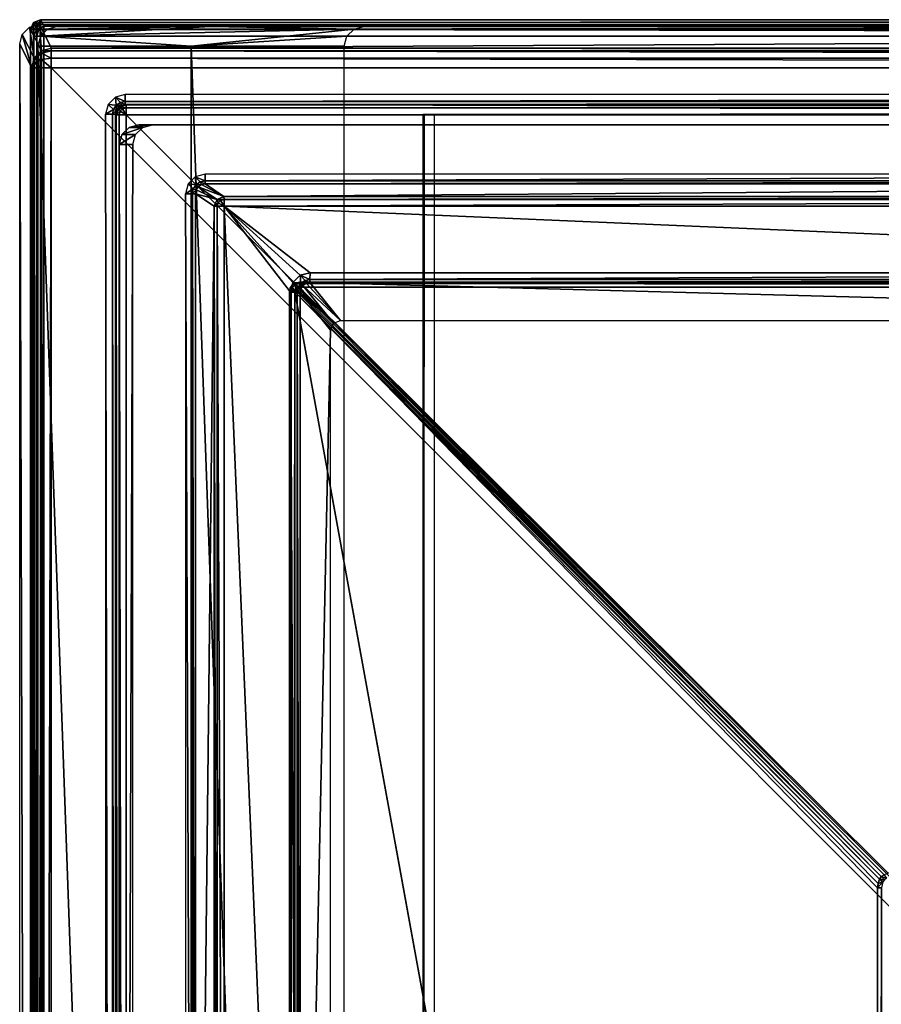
# Model space of a CAD drawing. Header units: millimetres. Extents: x -6 to 112, y 0 to 110.
# Tile 5 of 18: x -6 to 16, y 85 to 110. Entities that reach past the tile are written whole.
import ezdxf

# ---------------------------------------------------------------- set-up
doc = ezdxf.new("R2010")
doc.units = ezdxf.units.MM
doc.header["$LTSCALE"] = 81.481481
for name, color, linetype in [('10', 7, 'CONTINUOUS'), ('11', 7, 'CONTINUOUS'), ('117', 7, 'CONTINUOUS'), ('118', 7, 'CONTINUOUS'), ('141', 7, 'CONTINUOUS'), ('142', 7, 'CONTINUOUS'), ('143', 7, 'CONTINUOUS'), ('144', 7, 'CONTINUOUS'), ('145', 7, 'CONTINUOUS'), ('146', 7, 'CONTINUOUS'), ('147', 7, 'CONTINUOUS'), ('17', 7, 'CONTINUOUS'), ('18', 7, 'CONTINUOUS'), ('19', 7, 'CONTINUOUS'), ('20', 7, 'CONTINUOUS'), ('216', 7, 'CONTINUOUS'), ('272', 7, 'CONTINUOUS'), ('273', 7, 'CONTINUOUS'), ('274', 7, 'CONTINUOUS'), ('3', 7, 'CONTINUOUS'), ('30', 7, 'CONTINUOUS'), ('305', 7, 'CONTINUOUS'), ('306', 7, 'CONTINUOUS'), ('307', 7, 'CONTINUOUS'), ('308', 7, 'CONTINUOUS'), ('309', 7, 'CONTINUOUS'), ('31', 7, 'CONTINUOUS'), ('310', 7, 'CONTINUOUS'), ('32', 7, 'CONTINUOUS'), ('34', 7, 'CONTINUOUS'), ('348', 7, 'CONTINUOUS'), ('349', 7, 'CONTINUOUS'), ('35', 7, 'CONTINUOUS'), ('350', 7, 'CONTINUOUS'), ('36', 7, 'CONTINUOUS'), ('37', 7, 'CONTINUOUS'), ('377', 7, 'CONTINUOUS'), ('378', 7, 'CONTINUOUS'), ('379', 7, 'CONTINUOUS'), ('38', 7, 'CONTINUOUS'), ('39', 7, 'CONTINUOUS'), ('4', 7, 'CONTINUOUS'), ('40', 7, 'CONTINUOUS'), ('41', 7, 'CONTINUOUS'), ('42', 7, 'CONTINUOUS'), ('43', 7, 'CONTINUOUS'), ('433', 7, 'CONTINUOUS'), ('434', 7, 'CONTINUOUS'), ('441', 7, 'CONTINUOUS'), ('442', 7, 'CONTINUOUS'), ('443', 7, 'CONTINUOUS'), ('449', 7, 'CONTINUOUS'), ('450', 7, 'CONTINUOUS'), ('451', 7, 'CONTINUOUS'), ('452', 7, 'CONTINUOUS'), ('453', 7, 'CONTINUOUS'), ('49', 7, 'CONTINUOUS'), ('5', 7, 'CONTINUOUS'), ('53', 7, 'CONTINUOUS'), ('64', 7, 'CONTINUOUS'), ('65', 7, 'CONTINUOUS'), ('9', 7, 'CONTINUOUS')]:
    doc.layers.add(name, color=color, linetype=linetype)

msp = doc.modelspace()

# ---------------------------------------------------------------- linework, layer by layer
at = {"layer": '10', "linetype": 'Continuous'}
for points in [[(-5.563, 1.052, -714.081), (-5.563, 108.948, -714.081), (-5.495, 108.948, -714.328), (-5.563, 1.052, -714.081)], [(-5.495, 1.052, -714.328), (-5.563, 1.052, -714.081), (-5.495, 108.948, -714.328), (-5.495, 1.052, -714.328)], [(-5.314, 1.052, -714.509), (-5.495, 1.052, -714.328), (-5.314, 108.948, -714.509), (-5.314, 1.052, -714.509)], [(-5.314, 108.948, -714.509), (-5.495, 1.052, -714.328), (-5.495, 108.948, -714.328), (-5.314, 108.948, -714.509)], [(-5.067, 108.948, -714.576), (-5.314, 1.052, -714.509), (-5.314, 108.948, -714.509), (-5.067, 108.948, -714.576)], [(-5.067, 108.948, -714.576), (-5.067, 1.052, -714.576), (-5.314, 1.052, -714.509), (-5.067, 108.948, -714.576)]]:
    msp.add_3dface(points, dxfattribs=at)
at = {"layer": '11', "linetype": 'Continuous'}
for points in [[(-5.868, 109.546, -679.772), (-5.563, 1.052, -714.081), (-5.868, 0.454, -679.772), (-5.868, 109.546, -679.772)], [(-5.563, 108.948, -714.081), (-5.563, 1.052, -714.081), (-5.868, 109.546, -679.772), (-5.563, 108.948, -714.081)]]:
    msp.add_3dface(points, dxfattribs=at)
at = {"layer": '117', "linetype": 'Continuous'}
for points in [[(16.218, 88.472, -650.513), (16.111, 88.434, -650.531), (1.242, 103.369, -642.695), (16.218, 88.472, -650.513)], [(16.218, 88.472, -650.513), (1.242, 103.369, -642.695), (97.747, 103.369, -643.521), (16.218, 88.472, -650.513)]]:
    msp.add_3dface(points, dxfattribs=at)
at = {"layer": '118', "linetype": 'Continuous'}
for points in [[(97.747, 103.369, -643.521), (1.242, 103.369, -642.695), (1.243, 103.466, -642.605), (97.747, 103.369, -643.521)], [(1.244, 103.504, -642.479), (97.747, 103.476, -643.413), (1.243, 103.476, -642.587), (1.244, 103.504, -642.479)], [(97.747, 103.476, -643.413), (97.747, 103.466, -643.432), (1.243, 103.476, -642.587), (97.747, 103.476, -643.413)], [(1.243, 103.476, -642.587), (97.747, 103.466, -643.432), (1.243, 103.466, -642.605), (1.243, 103.476, -642.587)], [(97.747, 103.466, -643.432), (97.747, 103.369, -643.521), (1.243, 103.466, -642.605), (97.747, 103.466, -643.432)], [(97.748, 103.504, -643.305), (97.747, 103.476, -643.413), (1.244, 103.504, -642.479), (97.748, 103.504, -643.305)]]:
    msp.add_3dface(points, dxfattribs=at)
at = {"layer": '141', "linetype": 'Continuous'}
for points in [[(15.958, 21.788, -650.51), (1.127, 6.746, -642.694), (1.127, 103.254, -642.694), (15.958, 21.788, -650.51)], [(15.996, 88.319, -650.53), (15.958, 88.212, -650.51), (1.127, 103.254, -642.694), (15.996, 88.319, -650.53)], [(15.958, 88.212, -650.51), (15.945, 88.1, -650.504), (1.127, 103.254, -642.694), (15.958, 88.212, -650.51)], [(15.945, 88.1, -650.504), (15.945, 21.9, -650.504), (1.127, 103.254, -642.694), (15.945, 88.1, -650.504)], [(15.945, 21.9, -650.504), (15.958, 21.788, -650.51), (1.127, 103.254, -642.694), (15.945, 21.9, -650.504)]]:
    msp.add_3dface(points, dxfattribs=at)
at = {"layer": '142', "linetype": 'Continuous'}
for points in [[(1.021, 103.254, -642.585), (0.994, 6.746, -642.477), (0.994, 103.254, -642.477), (1.021, 103.254, -642.585)], [(1.021, 6.746, -642.585), (0.994, 6.746, -642.477), (1.021, 103.254, -642.585), (1.021, 6.746, -642.585)], [(1.031, 6.746, -642.604), (1.021, 6.746, -642.585), (1.031, 103.254, -642.604), (1.031, 6.746, -642.604)], [(1.031, 103.254, -642.604), (1.021, 6.746, -642.585), (1.021, 103.254, -642.585), (1.031, 103.254, -642.604)], [(1.127, 103.254, -642.694), (1.031, 6.746, -642.604), (1.031, 103.254, -642.604), (1.127, 103.254, -642.694)], [(1.127, 6.746, -642.694), (1.031, 6.746, -642.604), (1.127, 103.254, -642.694), (1.127, 6.746, -642.694)]]:
    msp.add_3dface(points, dxfattribs=at)
at = {"layer": '143', "linetype": 'Continuous'}
for points in [[(1.067, 103.431, -642.48), (1.064, 103.353, -642.614), (1.013, 103.35, -642.479), (1.067, 103.431, -642.48)], [(1.143, 103.433, -642.615), (1.153, 103.285, -642.703), (1.064, 103.353, -642.614), (1.143, 103.433, -642.615)], [(1.143, 103.433, -642.615), (1.064, 103.353, -642.614), (1.067, 103.431, -642.48), (1.143, 103.433, -642.615)], [(1.148, 103.485, -642.48), (1.143, 103.433, -642.615), (1.067, 103.431, -642.48), (1.148, 103.485, -642.48)], [(1.243, 103.476, -642.587), (1.143, 103.433, -642.615), (1.148, 103.485, -642.48), (1.243, 103.476, -642.587)], [(1.243, 103.476, -642.587), (1.242, 103.369, -642.695), (1.143, 103.433, -642.615), (1.243, 103.476, -642.587)], [(1.181, 103.315, -642.707), (1.153, 103.285, -642.703), (1.143, 103.433, -642.615), (1.181, 103.315, -642.707)], [(1.211, 103.343, -642.704), (1.181, 103.315, -642.707), (1.143, 103.433, -642.615), (1.211, 103.343, -642.704)], [(1.242, 103.369, -642.695), (1.211, 103.343, -642.704), (1.143, 103.433, -642.615), (1.242, 103.369, -642.695)], [(1.244, 103.504, -642.479), (1.243, 103.476, -642.587), (1.148, 103.485, -642.48), (1.244, 103.504, -642.479)], [(1.242, 103.369, -642.695), (1.243, 103.476, -642.587), (1.243, 103.466, -642.605), (1.242, 103.369, -642.695)], [(1.021, 103.254, -642.585), (0.994, 103.254, -642.477), (1.013, 103.35, -642.479), (1.021, 103.254, -642.585)], [(1.064, 103.353, -642.614), (1.021, 103.254, -642.585), (1.013, 103.35, -642.479), (1.064, 103.353, -642.614)], [(1.031, 103.254, -642.604), (1.021, 103.254, -642.585), (1.064, 103.353, -642.614), (1.031, 103.254, -642.604)], [(1.127, 103.254, -642.694), (1.031, 103.254, -642.604), (1.064, 103.353, -642.614), (1.127, 103.254, -642.694)], [(1.153, 103.285, -642.703), (1.127, 103.254, -642.694), (1.064, 103.353, -642.614), (1.153, 103.285, -642.703)]]:
    msp.add_3dface(points, dxfattribs=at)
at = {"layer": '144', "linetype": 'Continuous'}
for points in [[(15.996, 88.319, -650.53), (1.127, 103.254, -642.694), (1.153, 103.285, -642.703), (15.996, 88.319, -650.53)], [(1.153, 103.285, -642.703), (1.181, 103.315, -642.707), (16.038, 88.392, -650.537), (1.153, 103.285, -642.703)], [(15.996, 88.319, -650.53), (1.153, 103.285, -642.703), (16.038, 88.392, -650.537), (15.996, 88.319, -650.53)], [(1.181, 103.315, -642.707), (1.211, 103.343, -642.704), (16.038, 88.392, -650.537), (1.181, 103.315, -642.707)], [(1.211, 103.343, -642.704), (1.242, 103.369, -642.695), (16.038, 88.392, -650.537), (1.211, 103.343, -642.704)], [(1.242, 103.369, -642.695), (16.111, 88.434, -650.531), (16.038, 88.392, -650.537), (1.242, 103.369, -642.695)]]:
    msp.add_3dface(points, dxfattribs=at)
at = {"layer": '145', "linetype": 'Continuous'}
for points in [[(15.996, 88.319, -650.53), (16.038, 88.392, -650.537), (16.12, 88.309, -650.627), (15.996, 88.319, -650.53)], [(16.111, 88.434, -650.531), (16.175, 88.348, -650.619), (16.038, 88.392, -650.537), (16.111, 88.434, -650.531)], [(16.038, 88.392, -650.537), (16.175, 88.348, -650.619), (16.12, 88.309, -650.627), (16.038, 88.392, -650.537)], [(16.081, 88.254, -650.619), (15.996, 88.319, -650.53), (16.12, 88.309, -650.627), (16.081, 88.254, -650.619)]]:
    msp.add_3dface(points, dxfattribs=at)
at = {"layer": '146', "linetype": 'Continuous'}
for points in [[(15.945, 88.1, -650.504), (16.081, 88.254, -650.619), (16.042, 88.1, -650.595), (15.945, 88.1, -650.504)], [(15.945, 88.1, -650.504), (15.958, 88.212, -650.51), (16.081, 88.254, -650.619), (15.945, 88.1, -650.504)], [(15.958, 88.212, -650.51), (15.996, 88.319, -650.53), (16.081, 88.254, -650.619), (15.958, 88.212, -650.51)]]:
    msp.add_3dface(points, dxfattribs=at)
at = {"layer": '147', "linetype": 'Continuous'}
for points in [[(16.042, 21.9, -650.596), (15.945, 21.9, -650.504), (16.042, 88.1, -650.595), (16.042, 21.9, -650.596)], [(15.945, 21.9, -650.504), (15.945, 88.1, -650.504), (16.042, 88.1, -650.595), (15.945, 21.9, -650.504)]]:
    msp.add_3dface(points, dxfattribs=at)
at = {"layer": '17', "linetype": 'Continuous'}
for points in [[(-5.368, 110.046, -679.776), (103.721, 110.046, -680.71), (-5.063, 109.447, -714.085), (-5.368, 110.046, -679.776)], [(103.721, 110.046, -680.71), (102.828, 109.447, -715.009), (-5.063, 109.447, -714.085), (103.721, 110.046, -680.71)]]:
    msp.add_3dface(points, dxfattribs=at)
at = {"layer": '18', "linetype": 'Continuous'}
for points in [[(-5.801, 109.796, -679.774), (-5.618, 109.979, -679.775), (-5.496, 109.197, -714.085), (-5.801, 109.796, -679.774)], [(-5.618, 109.979, -679.775), (-5.368, 110.046, -679.776), (-5.313, 109.38, -714.086), (-5.618, 109.979, -679.775)], [(-5.496, 109.197, -714.085), (-5.618, 109.979, -679.775), (-5.313, 109.38, -714.086), (-5.496, 109.197, -714.085)], [(-5.368, 110.046, -679.776), (-5.063, 109.447, -714.085), (-5.313, 109.38, -714.086), (-5.368, 110.046, -679.776)], [(-5.563, 108.948, -714.081), (-5.868, 109.546, -679.772), (-5.801, 109.796, -679.774), (-5.563, 108.948, -714.081)], [(-5.563, 108.948, -714.081), (-5.801, 109.796, -679.774), (-5.496, 109.197, -714.085), (-5.563, 108.948, -714.081)]]:
    msp.add_3dface(points, dxfattribs=at)
at = {"layer": '19', "linetype": 'Continuous'}
for points in [[(-5.496, 109.197, -714.085), (-5.313, 109.38, -714.086), (-5.313, 109.319, -714.299), (-5.496, 109.197, -714.085)], [(-5.313, 109.38, -714.086), (-5.063, 109.447, -714.085), (-5.065, 109.378, -714.331), (-5.313, 109.38, -714.086)], [(-5.313, 109.319, -714.299), (-5.313, 109.38, -714.086), (-5.065, 109.378, -714.331), (-5.313, 109.319, -714.299)], [(-5.563, 108.948, -714.081), (-5.496, 109.197, -714.085), (-5.495, 109.161, -714.207), (-5.563, 108.948, -714.081)], [(-5.563, 108.948, -714.081), (-5.495, 109.161, -714.207), (-5.495, 109.07, -714.296), (-5.563, 108.948, -714.081)], [(-5.495, 109.161, -714.207), (-5.496, 109.197, -714.085), (-5.313, 109.319, -714.299), (-5.495, 109.161, -714.207)], [(-5.495, 109.161, -714.207), (-5.313, 109.319, -714.299), (-5.314, 109.16, -714.453), (-5.495, 109.161, -714.207)], [(-5.495, 109.07, -714.296), (-5.495, 109.161, -714.207), (-5.314, 109.16, -714.453), (-5.495, 109.07, -714.296)], [(-5.314, 108.948, -714.509), (-5.495, 109.07, -714.296), (-5.314, 109.16, -714.453), (-5.314, 108.948, -714.509)], [(-5.314, 109.16, -714.453), (-5.313, 109.319, -714.299), (-5.067, 109.195, -714.511), (-5.314, 109.16, -714.453)], [(-5.067, 108.948, -714.576), (-5.314, 109.16, -714.453), (-5.067, 109.195, -714.511), (-5.067, 108.948, -714.576)], [(-5.067, 108.948, -714.576), (-5.314, 108.948, -714.509), (-5.314, 109.16, -714.453), (-5.067, 108.948, -714.576)], [(-5.313, 109.319, -714.299), (-5.065, 109.378, -714.331), (-5.067, 109.195, -714.511), (-5.313, 109.319, -714.299)], [(-5.495, 108.948, -714.328), (-5.563, 108.948, -714.081), (-5.495, 109.07, -714.296), (-5.495, 108.948, -714.328)], [(-5.314, 108.948, -714.509), (-5.495, 108.948, -714.328), (-5.495, 109.07, -714.296), (-5.314, 108.948, -714.509)]]:
    msp.add_3dface(points, dxfattribs=at)
at = {"layer": '20', "linetype": 'Continuous'}
for points in [[(-5.065, 109.378, -714.331), (-5.063, 109.447, -714.085), (102.826, 109.378, -715.255), (-5.065, 109.378, -714.331)], [(-5.063, 109.447, -714.085), (102.828, 109.447, -715.009), (102.826, 109.378, -715.255), (-5.063, 109.447, -714.085)], [(-5.067, 109.195, -714.511), (-5.065, 109.378, -714.331), (102.825, 109.195, -715.434), (-5.067, 109.195, -714.511)], [(102.824, 108.948, -715.5), (-5.067, 109.195, -714.511), (102.825, 109.195, -715.434), (102.824, 108.948, -715.5)], [(102.824, 108.948, -715.5), (-5.067, 108.948, -714.576), (-5.067, 109.195, -714.511), (102.824, 108.948, -715.5)], [(102.825, 109.195, -715.434), (-5.065, 109.378, -714.331), (102.826, 109.378, -715.255), (102.825, 109.195, -715.434)]]:
    msp.add_3dface(points, dxfattribs=at)
at = {"layer": '216', "linetype": 'Continuous'}
for points in [[(1.264, 103.672, -612.627), (1.514, 103.739, -612.629), (-0.673, 105.426, -612.61), (1.264, 103.672, -612.627)], [(-0.673, 105.426, -612.61), (38.992, 103.739, -612.95), (41.58, 105.426, -612.972), (-0.673, 105.426, -612.61)], [(1.081, 103.49, -612.625), (1.264, 103.672, -612.627), (-0.673, 105.426, -612.61), (1.081, 103.49, -612.625)], [(1.514, 103.739, -612.629), (38.992, 103.739, -612.95), (-0.673, 105.426, -612.61), (1.514, 103.739, -612.629)], [(-0.673, 63.239, -612.61), (1.014, 65.76, -612.625), (-0.673, 105.426, -612.61), (-0.673, 63.239, -612.61)], [(1.014, 65.76, -612.625), (1.014, 103.24, -612.625), (-0.673, 105.426, -612.61), (1.014, 65.76, -612.625)], [(1.014, 103.24, -612.625), (1.081, 103.49, -612.625), (-0.673, 105.426, -612.61), (1.014, 103.24, -612.625)]]:
    msp.add_3dface(points, dxfattribs=at)
at = {"layer": '272', "linetype": 'Continuous'}
for points in [[(37.838, 102.526, -635.239), (38.99, 103.49, -613.189), (1.512, 103.49, -612.868), (37.838, 102.526, -635.239)], [(2.286, 102.526, -634.934), (37.838, 102.526, -635.239), (1.512, 103.49, -612.868), (2.286, 102.526, -634.934)]]:
    msp.add_3dface(points, dxfattribs=at)
at = {"layer": '273', "linetype": 'Continuous'}
for points in [[(1.335, 103.417, -612.862), (1.281, 103.336, -612.863), (2.109, 102.453, -634.937), (1.335, 103.417, -612.862)], [(1.335, 103.417, -612.862), (2.286, 102.526, -634.934), (1.416, 103.471, -612.864), (1.335, 103.417, -612.862)], [(2.286, 102.526, -634.934), (1.335, 103.417, -612.862), (2.109, 102.453, -634.937), (2.286, 102.526, -634.934)], [(2.286, 102.526, -634.934), (1.512, 103.49, -612.868), (1.416, 103.471, -612.864), (2.286, 102.526, -634.934)], [(1.281, 103.336, -612.863), (1.262, 103.24, -612.866), (2.109, 102.453, -634.937), (1.281, 103.336, -612.863)], [(2.109, 102.453, -634.937), (1.262, 103.24, -612.866), (2.036, 102.277, -634.932), (2.109, 102.453, -634.937)]]:
    msp.add_3dface(points, dxfattribs=at)
at = {"layer": '274', "linetype": 'Continuous'}
for points in [[(2.036, 102.277, -634.932), (1.262, 103.24, -612.866), (1.262, 65.76, -612.866), (2.036, 102.277, -634.932)], [(2.036, 66.723, -634.932), (2.036, 102.277, -634.932), (1.262, 65.76, -612.866), (2.036, 66.723, -634.932)]]:
    msp.add_3dface(points, dxfattribs=at)
at = {"layer": '3', "linetype": 'Continuous'}
for points in [[(-5.407, 109.5, -631.37), (-1.512, 0.5, -176.387), (-1.512, 109.5, -176.387), (-5.407, 109.5, -631.37)], [(-5.407, 0.5, -631.37), (-1.512, 0.5, -176.387), (-5.407, 109.5, -631.37), (-5.407, 0.5, -631.37)], [(-1.512, 0.5, -176.387), (2.383, 0.5, 278.596), (-1.512, 109.5, -176.387), (-1.512, 0.5, -176.387)], [(2.383, 0.5, 278.596), (2.383, 109.5, 278.596), (-1.512, 109.5, -176.387), (2.383, 0.5, 278.596)]]:
    msp.add_3dface(points, dxfattribs=at)
at = {"layer": '30', "linetype": 'Continuous'}
for points in [[(101.508, 107.5, -641.736), (101.161, 107.5, -682.235), (-2.835, 107.5, -681.344), (101.508, 107.5, -641.736)], [(101.508, 107.5, -641.736), (-2.835, 107.5, -681.344), (-2.488, 107.5, -640.846), (101.508, 107.5, -641.736)]]:
    msp.add_3dface(points, dxfattribs=at)
at = {"layer": '305', "linetype": 'Continuous'}
for points in [[(-1.653, 62.44, -631.403), (-1.48, 62.44, -631.335), (-1.653, 105.746, -631.403), (-1.653, 62.44, -631.403)], [(-1.653, 105.746, -631.403), (-1.48, 62.44, -631.335), (-1.477, 105.746, -631.332), (-1.653, 105.746, -631.403)], [(-1.48, 62.44, -631.335), (-1.401, 62.44, -631.159), (-1.477, 105.746, -631.332), (-1.48, 62.44, -631.335)], [(-1.477, 105.746, -631.332), (-1.401, 62.44, -631.159), (-1.401, 105.746, -631.159), (-1.477, 105.746, -631.332)]]:
    msp.add_3dface(points, dxfattribs=at)
at = {"layer": '306', "linetype": 'Continuous'}
for points in [[(-1.401, 105.746, -631.159), (-1.401, 62.44, -631.159), (-0.925, 105.426, -612.854), (-1.401, 105.746, -631.159)], [(-1.401, 62.44, -631.159), (-0.925, 63.239, -612.854), (-0.925, 105.426, -612.854), (-1.401, 62.44, -631.159)]]:
    msp.add_3dface(points, dxfattribs=at)
at = {"layer": '307', "linetype": 'Continuous'}
for points in [[(-1.328, 105.923, -631.161), (-1.382, 105.841, -631.161), (-0.851, 105.603, -612.853), (-1.328, 105.923, -631.161)], [(-1.247, 105.977, -631.162), (-1.328, 105.923, -631.161), (-0.675, 105.676, -612.856), (-1.247, 105.977, -631.162)], [(-0.675, 105.676, -612.856), (-1.328, 105.923, -631.161), (-0.851, 105.603, -612.853), (-0.675, 105.676, -612.856)], [(-1.151, 105.996, -631.161), (-1.247, 105.977, -631.162), (-0.675, 105.676, -612.856), (-1.151, 105.996, -631.161)], [(-1.382, 105.841, -631.161), (-1.401, 105.746, -631.159), (-0.851, 105.603, -612.853), (-1.382, 105.841, -631.161)], [(-1.401, 105.746, -631.159), (-0.925, 105.426, -612.854), (-0.851, 105.603, -612.853), (-1.401, 105.746, -631.159)]]:
    msp.add_3dface(points, dxfattribs=at)
at = {"layer": '308', "linetype": 'Continuous'}
for points in [[(-1.586, 105.996, -631.403), (-1.383, 105.976, -631.334), (-1.403, 106.179, -631.405), (-1.586, 105.996, -631.403)], [(-1.153, 106.073, -631.338), (-1.153, 106.246, -631.407), (-1.403, 106.179, -631.405), (-1.153, 106.073, -631.338)], [(-1.383, 105.976, -631.334), (-1.277, 106.047, -631.335), (-1.403, 106.179, -631.405), (-1.383, 105.976, -631.334)], [(-1.277, 106.047, -631.335), (-1.153, 106.073, -631.338), (-1.403, 106.179, -631.405), (-1.277, 106.047, -631.335)], [(-1.653, 105.746, -631.403), (-1.453, 105.87, -631.333), (-1.586, 105.996, -631.403), (-1.653, 105.746, -631.403)], [(-1.453, 105.87, -631.333), (-1.383, 105.976, -631.334), (-1.586, 105.996, -631.403), (-1.453, 105.87, -631.333)], [(-1.382, 105.841, -631.161), (-1.383, 105.976, -631.334), (-1.453, 105.87, -631.333), (-1.382, 105.841, -631.161)], [(-1.247, 105.977, -631.162), (-1.277, 106.047, -631.335), (-1.383, 105.976, -631.334), (-1.247, 105.977, -631.162)], [(-1.328, 105.923, -631.161), (-1.247, 105.977, -631.162), (-1.383, 105.976, -631.334), (-1.328, 105.923, -631.161)], [(-1.382, 105.841, -631.161), (-1.328, 105.923, -631.161), (-1.383, 105.976, -631.334), (-1.382, 105.841, -631.161)], [(-1.151, 105.996, -631.161), (-1.153, 106.073, -631.338), (-1.277, 106.047, -631.335), (-1.151, 105.996, -631.161)], [(-1.247, 105.977, -631.162), (-1.151, 105.996, -631.161), (-1.277, 106.047, -631.335), (-1.247, 105.977, -631.162)], [(-1.653, 105.746, -631.403), (-1.477, 105.746, -631.332), (-1.453, 105.87, -631.333), (-1.653, 105.746, -631.403)], [(-1.477, 105.746, -631.332), (-1.382, 105.841, -631.161), (-1.453, 105.87, -631.333), (-1.477, 105.746, -631.332)], [(-1.477, 105.746, -631.332), (-1.401, 105.746, -631.159), (-1.382, 105.841, -631.161), (-1.477, 105.746, -631.332)]]:
    msp.add_3dface(points, dxfattribs=at)
at = {"layer": '309', "linetype": 'Continuous'}
for points in [[(-1.153, 106.246, -631.407), (-1.153, 106.073, -631.338), (41.378, 106.246, -631.771), (-1.153, 106.246, -631.407)], [(41.378, 106.246, -631.771), (-1.153, 106.073, -631.338), (41.378, 106.07, -631.699), (41.378, 106.246, -631.771)], [(-1.153, 106.073, -631.338), (-1.151, 105.996, -631.161), (41.378, 106.07, -631.699), (-1.153, 106.073, -631.338)], [(41.378, 106.07, -631.699), (-1.151, 105.996, -631.161), (41.38, 105.996, -631.525), (41.378, 106.07, -631.699)]]:
    msp.add_3dface(points, dxfattribs=at)
at = {"layer": '31', "linetype": 'Continuous'}
for points in [[(-2.738, 107.433, -640.844), (-3.268, 107.25, -681.341), (-2.921, 107.25, -640.842), (-2.738, 107.433, -640.844)], [(-3.085, 107.433, -681.342), (-3.268, 107.25, -681.341), (-2.738, 107.433, -640.844), (-3.085, 107.433, -681.342)], [(-2.488, 107.5, -640.846), (-3.085, 107.433, -681.342), (-2.738, 107.433, -640.844), (-2.488, 107.5, -640.846)], [(-2.488, 107.5, -640.846), (-2.835, 107.5, -681.344), (-3.085, 107.433, -681.342), (-2.488, 107.5, -640.846)], [(-2.921, 107.25, -640.842), (-3.335, 107, -681.34), (-2.988, 107, -640.841), (-2.921, 107.25, -640.842)], [(-3.268, 107.25, -681.341), (-3.335, 107, -681.34), (-2.921, 107.25, -640.842), (-3.268, 107.25, -681.341)]]:
    msp.add_3dface(points, dxfattribs=at)
at = {"layer": '310', "linetype": 'Continuous'}
for points in [[(-1.151, 105.996, -631.161), (-0.675, 105.676, -612.856), (41.377, 105.995, -631.467), (-1.151, 105.996, -631.161)], [(41.38, 105.996, -631.525), (-1.151, 105.996, -631.161), (41.378, 105.995, -631.496), (41.38, 105.996, -631.525)], [(41.378, 105.995, -631.496), (-1.151, 105.996, -631.161), (41.377, 105.995, -631.467), (41.378, 105.995, -631.496)], [(41.377, 105.995, -631.467), (-0.675, 105.676, -612.856), (41.578, 105.676, -613.218), (41.377, 105.995, -631.467)]]:
    msp.add_3dface(points, dxfattribs=at)
at = {"layer": '32', "linetype": 'Continuous'}
for points in [[(-2.988, 107, -640.841), (-3.335, 107, -681.34), (-3.335, 3, -681.34), (-2.988, 107, -640.841)], [(-2.988, 3, -640.841), (-2.988, 107, -640.841), (-3.335, 3, -681.34), (-2.988, 3, -640.841)]]:
    msp.add_3dface(points, dxfattribs=at)
at = {"layer": '34', "linetype": 'Continuous'}
for points in [[(4.667, 107.75, 282.577), (4.667, 56.479, 282.577), (55.936, 107.75, 282.138), (4.667, 107.75, 282.577)], [(55.936, 107.75, 282.138), (4.667, 56.479, 282.577), (56.296, 107.001, 282.135), (55.936, 107.75, 282.138)], [(57.831, 106.559, 282.122), (4.667, 56.479, 282.577), (110.163, 107.75, 281.674), (57.831, 106.559, 282.122)], [(4.667, 56.479, 282.577), (110.163, 56.479, 281.674), (110.163, 107.75, 281.674), (4.667, 56.479, 282.577)], [(56.296, 107.001, 282.135), (4.667, 56.479, 282.577), (57.002, 106.558, 282.129), (56.296, 107.001, 282.135)], [(57.002, 106.558, 282.129), (4.667, 56.479, 282.577), (57.831, 106.559, 282.122), (57.002, 106.558, 282.129)]]:
    msp.add_3dface(points, dxfattribs=at)
at = {"layer": '348', "linetype": 'Continuous'}
for points in [[(41.578, 105.676, -613.218), (-0.675, 105.676, -612.856), (-0.673, 105.601, -612.682), (41.578, 105.676, -613.218)], [(41.58, 105.602, -613.044), (41.578, 105.676, -613.218), (-0.673, 105.601, -612.682), (41.58, 105.602, -613.044)], [(-0.673, 105.426, -612.61), (41.58, 105.602, -613.044), (-0.673, 105.601, -612.682), (-0.673, 105.426, -612.61)], [(-0.673, 105.426, -612.61), (41.58, 105.426, -612.972), (41.58, 105.602, -613.044), (-0.673, 105.426, -612.61)]]:
    msp.add_3dface(points, dxfattribs=at)
at = {"layer": '349', "linetype": 'Continuous'}
for points in [[(-0.675, 105.676, -612.856), (-0.851, 105.603, -612.853), (-0.673, 105.601, -612.682), (-0.675, 105.676, -612.856)], [(-0.851, 105.603, -612.853), (-0.925, 105.426, -612.854), (-0.825, 105.514, -612.681), (-0.851, 105.603, -612.853)], [(-0.825, 105.514, -612.681), (-0.925, 105.426, -612.854), (-0.848, 105.426, -612.68), (-0.825, 105.514, -612.681)], [(-0.673, 105.601, -612.682), (-0.851, 105.603, -612.853), (-0.761, 105.578, -612.681), (-0.673, 105.601, -612.682)], [(-0.761, 105.578, -612.681), (-0.851, 105.603, -612.853), (-0.825, 105.514, -612.681), (-0.761, 105.578, -612.681)], [(-0.673, 105.426, -612.61), (-0.825, 105.514, -612.681), (-0.848, 105.426, -612.68), (-0.673, 105.426, -612.61)], [(-0.673, 105.426, -612.61), (-0.761, 105.578, -612.681), (-0.825, 105.514, -612.681), (-0.673, 105.426, -612.61)], [(-0.673, 105.426, -612.61), (-0.673, 105.601, -612.682), (-0.761, 105.578, -612.681), (-0.673, 105.426, -612.61)]]:
    msp.add_3dface(points, dxfattribs=at)
at = {"layer": '35', "linetype": 'Continuous'}
for points in [[(-5.505, 0.246, -642.324), (-5.59, 0.08, -632.823), (-5.59, 109.92, -632.823), (-5.505, 0.246, -642.324)], [(-5.505, 109.754, -642.324), (-5.505, 0.246, -642.324), (-5.59, 109.92, -632.823), (-5.505, 109.754, -642.324)]]:
    msp.add_3dface(points, dxfattribs=at)
at = {"layer": '350', "linetype": 'Continuous'}
for points in [[(-0.848, 105.426, -612.68), (-0.925, 105.426, -612.854), (-0.848, 63.239, -612.68), (-0.848, 105.426, -612.68)], [(-0.925, 105.426, -612.854), (-0.925, 63.239, -612.854), (-0.848, 63.239, -612.68), (-0.925, 105.426, -612.854)], [(-0.673, 63.239, -612.61), (-0.673, 105.426, -612.61), (-0.848, 105.426, -612.68), (-0.673, 63.239, -612.61)], [(-0.673, 63.239, -612.61), (-0.848, 105.426, -612.68), (-0.848, 63.239, -612.68), (-0.673, 63.239, -612.61)]]:
    msp.add_3dface(points, dxfattribs=at)
at = {"layer": '36', "linetype": 'Continuous'}
for points in [[(-5.59, 109.92, -632.823), (-5.517, 0.08, -632.644), (-5.517, 109.92, -632.644), (-5.59, 109.92, -632.823)], [(-5.59, 109.92, -632.823), (-5.59, 0.08, -632.823), (-5.517, 0.08, -632.644), (-5.59, 109.92, -632.823)], [(-5.517, 0.08, -632.644), (-5.338, 0.08, -632.571), (-5.517, 109.92, -632.644), (-5.517, 0.08, -632.644)], [(-5.338, 0.08, -632.571), (-5.338, 109.92, -632.571), (-5.517, 109.92, -632.644), (-5.338, 0.08, -632.571)]]:
    msp.add_3dface(points, dxfattribs=at)
at = {"layer": '37', "linetype": 'Continuous'}
for points in [[(-5.338, 109.92, -632.571), (-5.338, 0.08, -632.571), (104.499, 109.92, -633.511), (-5.338, 109.92, -632.571)], [(104.499, 109.92, -633.511), (-5.338, 0.08, -632.571), (104.499, 0.08, -633.511), (104.499, 109.92, -633.511)]]:
    msp.add_3dface(points, dxfattribs=at)
at = {"layer": '377', "linetype": 'Continuous'}
for points in [[(1.014, 103.24, -612.625), (1.184, 65.76, -612.693), (1.186, 103.24, -612.696), (1.014, 103.24, -612.625)], [(1.014, 103.24, -612.625), (1.014, 65.76, -612.625), (1.184, 65.76, -612.693), (1.014, 103.24, -612.625)], [(1.184, 65.76, -612.693), (1.262, 65.76, -612.866), (1.186, 103.24, -612.696), (1.184, 65.76, -612.693)], [(1.262, 65.76, -612.866), (1.262, 103.24, -612.866), (1.186, 103.24, -612.696), (1.262, 65.76, -612.866)]]:
    msp.add_3dface(points, dxfattribs=at)
at = {"layer": '378', "linetype": 'Continuous'}
for points in [[(1.264, 103.672, -612.627), (1.081, 103.49, -612.625), (1.28, 103.473, -612.693), (1.264, 103.672, -612.627)], [(1.514, 103.739, -612.629), (1.264, 103.672, -612.627), (1.513, 103.569, -612.696), (1.514, 103.739, -612.629)], [(1.387, 103.544, -612.695), (1.264, 103.672, -612.627), (1.28, 103.473, -612.693), (1.387, 103.544, -612.695)], [(1.513, 103.569, -612.696), (1.264, 103.672, -612.627), (1.387, 103.544, -612.695), (1.513, 103.569, -612.696)], [(1.081, 103.49, -612.625), (1.014, 103.24, -612.625), (1.209, 103.366, -612.693), (1.081, 103.49, -612.625)], [(1.28, 103.473, -612.693), (1.081, 103.49, -612.625), (1.209, 103.366, -612.693), (1.28, 103.473, -612.693)], [(1.281, 103.336, -612.863), (1.28, 103.473, -612.693), (1.209, 103.366, -612.693), (1.281, 103.336, -612.863)], [(1.416, 103.471, -612.864), (1.387, 103.544, -612.695), (1.28, 103.473, -612.693), (1.416, 103.471, -612.864)], [(1.335, 103.417, -612.862), (1.416, 103.471, -612.864), (1.28, 103.473, -612.693), (1.335, 103.417, -612.862)], [(1.281, 103.336, -612.863), (1.335, 103.417, -612.862), (1.28, 103.473, -612.693), (1.281, 103.336, -612.863)], [(1.512, 103.49, -612.868), (1.513, 103.569, -612.696), (1.387, 103.544, -612.695), (1.512, 103.49, -612.868)], [(1.416, 103.471, -612.864), (1.512, 103.49, -612.868), (1.387, 103.544, -612.695), (1.416, 103.471, -612.864)], [(1.014, 103.24, -612.625), (1.186, 103.24, -612.696), (1.209, 103.366, -612.693), (1.014, 103.24, -612.625)], [(1.186, 103.24, -612.696), (1.281, 103.336, -612.863), (1.209, 103.366, -612.693), (1.186, 103.24, -612.696)], [(1.262, 103.24, -612.866), (1.281, 103.336, -612.863), (1.186, 103.24, -612.696), (1.262, 103.24, -612.866)]]:
    msp.add_3dface(points, dxfattribs=at)
at = {"layer": '379', "linetype": 'Continuous'}
for points in [[(38.992, 103.739, -612.95), (1.514, 103.739, -612.629), (1.513, 103.569, -612.696), (38.992, 103.739, -612.95)], [(38.992, 103.739, -612.95), (1.513, 103.569, -612.696), (38.991, 103.566, -613.019), (38.992, 103.739, -612.95)], [(1.513, 103.569, -612.696), (1.512, 103.49, -612.868), (38.991, 103.566, -613.019), (1.513, 103.569, -612.696)], [(1.512, 103.49, -612.868), (38.99, 103.49, -613.189), (38.991, 103.566, -613.019), (1.512, 103.49, -612.868)]]:
    msp.add_3dface(points, dxfattribs=at)
at = {"layer": '38', "linetype": 'Continuous'}
for points in [[(-5.34, 110.17, -632.825), (-5.338, 110.098, -632.646), (104.496, 110.17, -633.766), (-5.34, 110.17, -632.825)], [(104.496, 110.17, -633.766), (-5.338, 110.098, -632.646), (104.498, 110.098, -633.586), (104.496, 110.17, -633.766)], [(-5.338, 109.92, -632.571), (104.499, 109.92, -633.511), (104.498, 110.098, -633.586), (-5.338, 109.92, -632.571)], [(-5.338, 110.098, -632.646), (-5.338, 109.92, -632.571), (104.498, 110.098, -633.586), (-5.338, 110.098, -632.646)]]:
    msp.add_3dface(points, dxfattribs=at)
at = {"layer": '39', "linetype": 'Continuous'}
for points in [[(-5.516, 110.076, -632.735), (-5.34, 110.17, -632.825), (-5.517, 110.097, -632.826), (-5.516, 110.076, -632.735)], [(-5.338, 110.098, -632.646), (-5.34, 110.17, -632.825), (-5.516, 110.076, -632.735), (-5.338, 110.098, -632.646)], [(-5.59, 109.92, -632.823), (-5.516, 110.076, -632.735), (-5.517, 110.097, -632.826), (-5.59, 109.92, -632.823)], [(-5.59, 109.92, -632.823), (-5.516, 110.01, -632.669), (-5.516, 110.076, -632.735), (-5.59, 109.92, -632.823)], [(-5.59, 109.92, -632.823), (-5.517, 109.92, -632.644), (-5.516, 110.01, -632.669), (-5.59, 109.92, -632.823)], [(-5.517, 109.92, -632.644), (-5.338, 109.92, -632.571), (-5.338, 110.098, -632.646), (-5.517, 109.92, -632.644)], [(-5.517, 109.92, -632.644), (-5.338, 110.098, -632.646), (-5.516, 110.01, -632.669), (-5.517, 109.92, -632.644)], [(-5.516, 110.01, -632.669), (-5.338, 110.098, -632.646), (-5.516, 110.076, -632.735), (-5.516, 110.01, -632.669)]]:
    msp.add_3dface(points, dxfattribs=at)
at = {"layer": '4', "linetype": 'Continuous'}
for points in [[(-5.157, 109.933, -631.373), (-5.34, 109.75, -631.371), (-1.012, 110, -176.391), (-5.157, 109.933, -631.373)], [(2.633, 109.933, 278.594), (-1.012, 110, -176.391), (-5.34, 109.75, -631.371), (2.633, 109.933, 278.594)], [(-5.34, 109.75, -631.371), (-1.512, 109.5, -176.387), (2.633, 109.933, 278.594), (-5.34, 109.75, -631.371)], [(-4.907, 110, -631.375), (-5.157, 109.933, -631.373), (-1.012, 110, -176.391), (-4.907, 110, -631.375)], [(2.45, 109.75, 278.596), (2.633, 109.933, 278.594), (-1.512, 109.5, -176.387), (2.45, 109.75, 278.596)], [(2.883, 110, 278.592), (-1.012, 110, -176.391), (2.633, 109.933, 278.594), (2.883, 110, 278.592)], [(-5.407, 109.5, -631.37), (-1.512, 109.5, -176.387), (-5.34, 109.75, -631.371), (-5.407, 109.5, -631.37)], [(-1.512, 109.5, -176.387), (2.383, 109.5, 278.596), (2.45, 109.75, 278.596), (-1.512, 109.5, -176.387)]]:
    msp.add_3dface(points, dxfattribs=at)
at = {"layer": '40', "linetype": 'Continuous'}
for points in [[(-5.517, 110.097, -632.826), (-5.34, 110.17, -632.825), (-5.432, 109.931, -642.327), (-5.517, 110.097, -632.826)], [(-5.432, 109.931, -642.327), (-5.34, 110.17, -632.825), (-5.255, 110.004, -642.326), (-5.432, 109.931, -642.327)], [(-5.505, 109.754, -642.324), (-5.59, 109.92, -632.823), (-5.517, 110.097, -632.826), (-5.505, 109.754, -642.324)], [(-5.505, 109.754, -642.324), (-5.517, 110.097, -632.826), (-5.432, 109.931, -642.327), (-5.505, 109.754, -642.324)]]:
    msp.add_3dface(points, dxfattribs=at)
at = {"layer": '41', "linetype": 'Continuous'}
for points in [[(-5.505, 109.754, -642.324), (-5.432, 109.931, -642.327), (-5.432, 109.754, -642.499), (-5.505, 109.754, -642.324)], [(-5.432, 109.931, -642.327), (-5.255, 110.004, -642.326), (-5.38, 109.93, -642.449), (-5.432, 109.931, -642.327)], [(-5.432, 109.931, -642.327), (-5.38, 109.93, -642.449), (-5.432, 109.754, -642.499), (-5.432, 109.931, -642.327)], [(-5.38, 109.93, -642.449), (-5.257, 109.754, -642.572), (-5.432, 109.754, -642.499), (-5.38, 109.93, -642.449)], [(-5.255, 110.004, -642.326), (-5.257, 109.93, -642.5), (-5.38, 109.93, -642.449), (-5.255, 110.004, -642.326)], [(-5.257, 109.93, -642.5), (-5.257, 109.754, -642.572), (-5.38, 109.93, -642.449), (-5.257, 109.93, -642.5)]]:
    msp.add_3dface(points, dxfattribs=at)
at = {"layer": '42', "linetype": 'Continuous'}
for points in [[(-5.257, 109.93, -642.5), (-5.255, 110.004, -642.326), (104.248, 109.93, -643.438), (-5.257, 109.93, -642.5)], [(104.247, 109.754, -643.51), (-5.257, 109.93, -642.5), (104.248, 109.93, -643.438), (104.247, 109.754, -643.51)], [(-5.257, 109.754, -642.572), (-5.257, 109.93, -642.5), (104.247, 109.754, -643.51), (-5.257, 109.754, -642.572)], [(-5.255, 110.004, -642.326), (104.249, 110.004, -643.264), (104.248, 109.93, -643.438), (-5.255, 110.004, -642.326)]]:
    msp.add_3dface(points, dxfattribs=at)
at = {"layer": '43', "linetype": 'Continuous'}
for points in [[(-5.34, 110.17, -632.825), (104.496, 110.17, -633.766), (-5.255, 110.004, -642.326), (-5.34, 110.17, -632.825)], [(-5.255, 110.004, -642.326), (104.496, 110.17, -633.766), (104.249, 110.004, -643.264), (-5.255, 110.004, -642.326)]]:
    msp.add_3dface(points, dxfattribs=at)
at = {"layer": '433', "linetype": 'Continuous'}
for points in [[(102.589, 107.752, -632.295), (-3.162, 107.754, -631.39), (102.589, 2.248, -632.295), (102.589, 107.752, -632.295)], [(102.589, 2.248, -632.295), (-3.162, 107.754, -631.39), (-3.162, 2.246, -631.39), (102.589, 2.248, -632.295)]]:
    msp.add_3dface(points, dxfattribs=at)
at = {"layer": '434', "linetype": 'Continuous'}
for points in [[(-3.414, 107.754, -631.633), (-3.337, 2.246, -631.46), (-3.337, 107.754, -631.46), (-3.414, 107.754, -631.633)], [(-3.414, 2.246, -631.633), (-3.337, 2.246, -631.46), (-3.414, 107.754, -631.633), (-3.414, 2.246, -631.633)], [(-3.337, 2.246, -631.46), (-3.162, 2.246, -631.39), (-3.337, 107.754, -631.46), (-3.337, 2.246, -631.46)], [(-3.162, 2.246, -631.39), (-3.162, 107.754, -631.39), (-3.337, 107.754, -631.46), (-3.162, 2.246, -631.39)]]:
    msp.add_3dface(points, dxfattribs=at)
at = {"layer": '441', "linetype": 'Continuous'}
for points in [[(-3.684, 107.767, -632.585), (-3.511, 2.233, -632.518), (-3.508, 107.767, -632.515), (-3.684, 107.767, -632.585)], [(-3.684, 2.233, -632.585), (-3.511, 2.233, -632.518), (-3.684, 107.767, -632.585), (-3.684, 2.233, -632.585)], [(-3.511, 2.233, -632.518), (-3.432, 2.233, -632.342), (-3.508, 107.767, -632.515), (-3.511, 2.233, -632.518)], [(-3.508, 107.767, -632.515), (-3.432, 2.233, -632.342), (-3.432, 107.767, -632.342), (-3.508, 107.767, -632.515)]]:
    msp.add_3dface(points, dxfattribs=at)
at = {"layer": '442', "linetype": 'Continuous'}
for points in [[(-3.434, 108.2, -632.587), (-3.617, 108.017, -632.586), (-3.414, 107.997, -632.517), (-3.434, 108.2, -632.587)], [(-3.184, 108.267, -632.589), (-3.434, 108.2, -632.587), (-3.184, 108.094, -632.52), (-3.184, 108.267, -632.589)], [(-3.308, 108.068, -632.518), (-3.434, 108.2, -632.587), (-3.414, 107.997, -632.517), (-3.308, 108.068, -632.518)], [(-3.184, 108.094, -632.52), (-3.434, 108.2, -632.587), (-3.308, 108.068, -632.518), (-3.184, 108.094, -632.52)], [(-3.617, 108.017, -632.586), (-3.684, 107.767, -632.585), (-3.485, 107.891, -632.516), (-3.617, 108.017, -632.586)], [(-3.684, 107.767, -632.585), (-3.508, 107.767, -632.515), (-3.485, 107.891, -632.516), (-3.684, 107.767, -632.585)], [(-3.414, 107.997, -632.517), (-3.617, 108.017, -632.586), (-3.485, 107.891, -632.516), (-3.414, 107.997, -632.517)], [(-3.485, 107.891, -632.516), (-3.508, 107.767, -632.515), (-3.413, 107.862, -632.343), (-3.485, 107.891, -632.516)], [(-3.414, 107.997, -632.517), (-3.485, 107.891, -632.516), (-3.413, 107.862, -632.343), (-3.414, 107.997, -632.517)], [(-3.308, 108.068, -632.518), (-3.414, 107.997, -632.517), (-3.278, 107.998, -632.344), (-3.308, 108.068, -632.518)], [(-3.278, 107.998, -632.344), (-3.414, 107.997, -632.517), (-3.359, 107.943, -632.344), (-3.278, 107.998, -632.344)], [(-3.359, 107.943, -632.344), (-3.414, 107.997, -632.517), (-3.413, 107.862, -632.343), (-3.359, 107.943, -632.344)], [(-3.184, 108.094, -632.52), (-3.308, 108.068, -632.518), (-3.182, 108.017, -632.344), (-3.184, 108.094, -632.52)], [(-3.182, 108.017, -632.344), (-3.308, 108.068, -632.518), (-3.278, 107.998, -632.344), (-3.182, 108.017, -632.344)], [(-3.508, 107.767, -632.515), (-3.432, 107.767, -632.342), (-3.413, 107.862, -632.343), (-3.508, 107.767, -632.515)]]:
    msp.add_3dface(points, dxfattribs=at)
at = {"layer": '443', "linetype": 'Continuous'}
for points in [[(-3.184, 108.267, -632.589), (-3.184, 108.094, -632.52), (102.345, 108.267, -633.493), (-3.184, 108.267, -632.589)], [(102.345, 108.267, -633.493), (-3.184, 108.094, -632.52), (102.346, 108.091, -633.421), (102.345, 108.267, -633.493)], [(-3.184, 108.094, -632.52), (-3.182, 108.017, -632.344), (102.346, 108.091, -633.421), (-3.184, 108.094, -632.52)], [(102.346, 108.091, -633.421), (-3.182, 108.017, -632.344), (102.347, 108.017, -633.247), (102.346, 108.091, -633.421)]]:
    msp.add_3dface(points, dxfattribs=at)
at = {"layer": '449', "linetype": 'Continuous'}
for points in [[(-3.162, 107.93, -631.461), (102.341, 108.004, -632.538), (-3.164, 108.004, -631.635), (-3.162, 107.93, -631.461)], [(102.47, 107.966, -632.41), (102.341, 108.004, -632.538), (-3.162, 107.93, -631.461), (102.47, 107.966, -632.41)], [(102.559, 107.869, -632.323), (102.47, 107.966, -632.41), (-3.162, 107.93, -631.461), (102.559, 107.869, -632.323)], [(-3.162, 107.754, -631.39), (102.559, 107.869, -632.323), (-3.162, 107.93, -631.461), (-3.162, 107.754, -631.39)], [(-3.162, 107.754, -631.39), (102.589, 107.752, -632.295), (102.559, 107.869, -632.323), (-3.162, 107.754, -631.39)]]:
    msp.add_3dface(points, dxfattribs=at)
at = {"layer": '450', "linetype": 'Continuous'}
for points in [[(-3.414, 107.754, -631.633), (-3.314, 107.842, -631.46), (-3.34, 107.931, -631.632), (-3.414, 107.754, -631.633)], [(-3.162, 107.93, -631.461), (-3.164, 108.004, -631.635), (-3.34, 107.931, -631.632), (-3.162, 107.93, -631.461)], [(-3.25, 107.906, -631.461), (-3.162, 107.93, -631.461), (-3.34, 107.931, -631.632), (-3.25, 107.906, -631.461)], [(-3.314, 107.842, -631.46), (-3.25, 107.906, -631.461), (-3.34, 107.931, -631.632), (-3.314, 107.842, -631.46)], [(-3.314, 107.842, -631.46), (-3.162, 107.754, -631.39), (-3.25, 107.906, -631.461), (-3.314, 107.842, -631.46)], [(-3.162, 107.754, -631.39), (-3.162, 107.93, -631.461), (-3.25, 107.906, -631.461), (-3.162, 107.754, -631.39)], [(-3.414, 107.754, -631.633), (-3.337, 107.754, -631.46), (-3.314, 107.842, -631.46), (-3.414, 107.754, -631.633)], [(-3.337, 107.754, -631.46), (-3.162, 107.754, -631.39), (-3.314, 107.842, -631.46), (-3.337, 107.754, -631.46)]]:
    msp.add_3dface(points, dxfattribs=at)
at = {"layer": '451', "linetype": 'Continuous'}
for points in [[(-3.432, 107.767, -632.342), (-3.414, 107.754, -631.633), (-3.34, 107.931, -631.632), (-3.432, 107.767, -632.342)], [(-3.413, 107.862, -632.343), (-3.432, 107.767, -632.342), (-3.34, 107.931, -631.632), (-3.413, 107.862, -632.343)], [(-3.359, 107.943, -632.344), (-3.413, 107.862, -632.343), (-3.34, 107.931, -631.632), (-3.359, 107.943, -632.344)], [(-3.164, 108.004, -631.635), (-3.359, 107.943, -632.344), (-3.34, 107.931, -631.632), (-3.164, 108.004, -631.635)], [(-3.278, 107.998, -632.344), (-3.359, 107.943, -632.344), (-3.164, 108.004, -631.635), (-3.278, 107.998, -632.344)], [(-3.182, 108.017, -632.344), (-3.278, 107.998, -632.344), (-3.164, 108.004, -631.635), (-3.182, 108.017, -632.344)]]:
    msp.add_3dface(points, dxfattribs=at)
at = {"layer": '452', "linetype": 'Continuous'}
for points in [[(102.341, 108.004, -632.538), (-3.182, 108.017, -632.344), (-3.164, 108.004, -631.635), (102.341, 108.004, -632.538)], [(102.347, 108.017, -633.247), (-3.182, 108.017, -632.344), (102.341, 108.004, -632.538), (102.347, 108.017, -633.247)]]:
    msp.add_3dface(points, dxfattribs=at)
at = {"layer": '453', "linetype": 'Continuous'}
for points in [[(-3.432, 2.233, -632.342), (-3.414, 107.754, -631.633), (-3.432, 107.767, -632.342), (-3.432, 2.233, -632.342)], [(-3.414, 2.246, -631.633), (-3.414, 107.754, -631.633), (-3.432, 2.233, -632.342), (-3.414, 2.246, -631.633)]]:
    msp.add_3dface(points, dxfattribs=at)
at = {"layer": '49', "linetype": 'Continuous'}
for points in [[(-5.257, 109.754, -642.572), (104.247, 109.754, -643.51), (-5.257, 0.246, -642.572), (-5.257, 109.754, -642.572)], [(104.247, 109.754, -643.51), (104.247, 0.246, -643.51), (-5.257, 0.246, -642.572), (104.247, 109.754, -643.51)]]:
    msp.add_3dface(points, dxfattribs=at)
at = {"layer": '5', "linetype": 'Continuous'}
for points in [[(-4.907, 110, -631.375), (-1.012, 110, -176.391), (104.089, 110, -632.308), (-4.907, 110, -631.375)], [(-1.012, 110, -176.391), (2.883, 110, 278.592), (107.984, 110, -177.324), (-1.012, 110, -176.391)], [(104.089, 110, -632.308), (-1.012, 110, -176.391), (107.984, 110, -177.324), (104.089, 110, -632.308)], [(107.984, 110, -177.324), (2.883, 110, 278.592), (111.879, 110, 277.659), (107.984, 110, -177.324)]]:
    msp.add_3dface(points, dxfattribs=at)
at = {"layer": '53', "linetype": 'Continuous'}
for points in [[(-5.505, 0.246, -642.324), (-5.432, 109.754, -642.499), (-5.432, 0.246, -642.499), (-5.505, 0.246, -642.324)], [(-5.505, 0.246, -642.324), (-5.505, 109.754, -642.324), (-5.432, 109.754, -642.499), (-5.505, 0.246, -642.324)], [(-5.257, 109.754, -642.572), (-5.257, 0.246, -642.572), (-5.432, 0.246, -642.499), (-5.257, 109.754, -642.572)], [(-5.432, 109.754, -642.499), (-5.257, 109.754, -642.572), (-5.432, 0.246, -642.499), (-5.432, 109.754, -642.499)]]:
    msp.add_3dface(points, dxfattribs=at)
at = {"layer": '64', "linetype": 'Continuous'}
for points in [[(4.385, 107.75, 278.829), (4.385, 56.479, 278.829), (4.415, 107.75, 282.329), (4.385, 107.75, 278.829)], [(4.415, 107.75, 282.329), (4.385, 56.479, 278.829), (4.415, 56.479, 282.329), (4.415, 107.75, 282.329)]]:
    msp.add_3dface(points, dxfattribs=at)
at = {"layer": '65', "linetype": 'Continuous'}
for points in [[(55.904, 108, 278.388), (4.635, 108, 278.827), (55.934, 108, 281.888), (55.904, 108, 278.388)], [(55.934, 108, 281.888), (4.635, 108, 278.827), (4.665, 108, 282.327), (55.934, 108, 281.888)]]:
    msp.add_3dface(points, dxfattribs=at)
at = {"layer": '9', "linetype": 'Continuous'}
for points in [[(102.824, 1.052, -715.5), (-5.067, 1.052, -714.576), (-5.067, 108.948, -714.576), (102.824, 1.052, -715.5)], [(102.824, 108.948, -715.5), (102.824, 1.052, -715.5), (-5.067, 108.948, -714.576), (102.824, 108.948, -715.5)]]:
    msp.add_3dface(points, dxfattribs=at)

doc.saveas('drawing.dxf')
